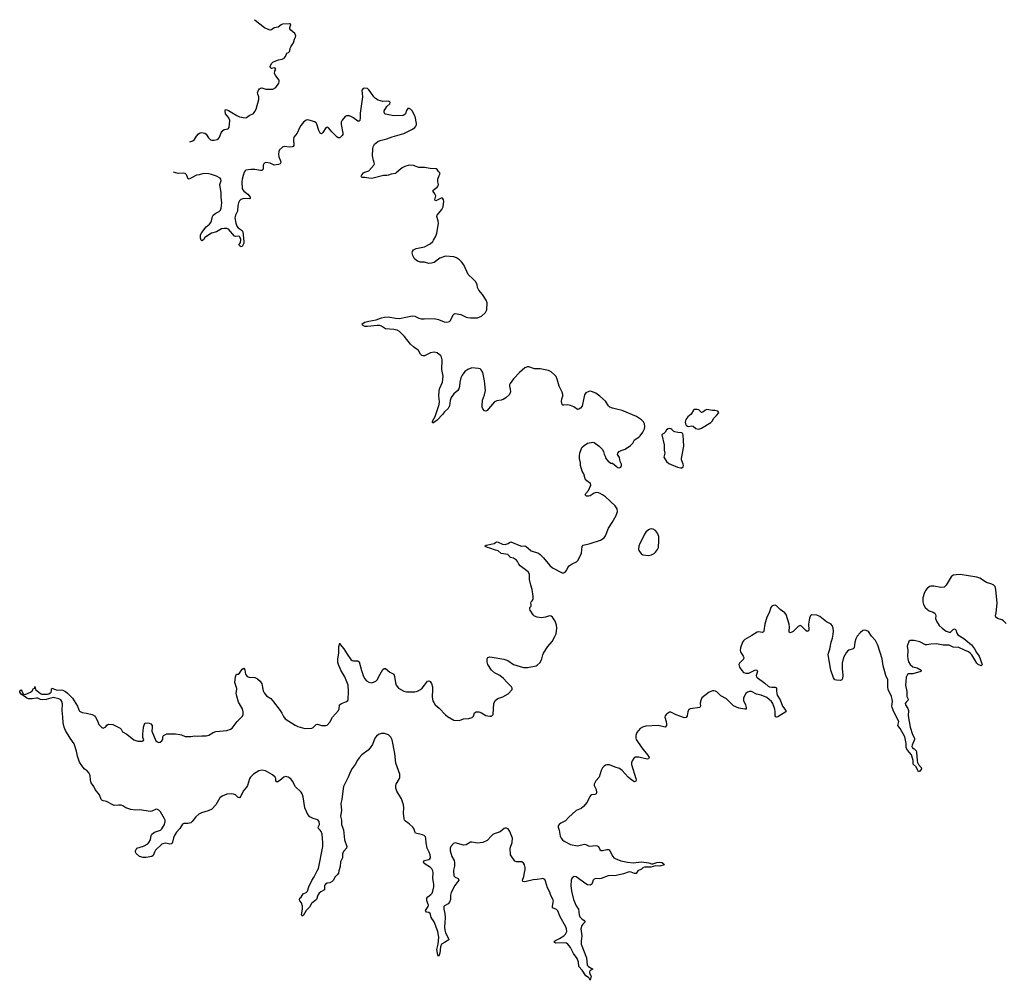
# Model space of a CAD drawing. Header units: inches. Extents: x 2221556 to 2384305, y 723442 to 892241.
# Tile 42 of 53: x 2288770 to 2302924, y 878428 to 892241. Entities that reach past the tile are written whole.
import ezdxf

# ---------------------------------------------------------------- set-up
doc = ezdxf.new("R2010")
doc.units = ezdxf.units.IN
doc.header["$MEASUREMENT"] = 0
for name, color, linetype in [('C2888', 7, 'Continuous'), ('C2897', 7, 'Continuous'), ('C2898', 7, 'Continuous'), ('C2899', 7, 'Continuous'), ('C3808', 7, 'Continuous')]:
    doc.layers.add(name, color=color, linetype=linetype)

msp = doc.modelspace()

# ---------------------------------------------------------------- linework, layer by layer
at = {"layer": 'C2888', "color": 6, "elevation": 200}
msp.add_lwpolyline([(2290000, 881002), (2289969, 881009), (2289950, 881017), (2289939, 881030), (2289915, 881095), (2289854, 881170), (2289834, 881214), (2289797, 881270), (2289786, 881310), (2289781, 881370), (2289767, 881407), (2289739, 881439), (2289697, 881470), (2289630, 881566), (2289599, 881650), (2289585, 881725), (2289553, 881830), (2289495, 881910), (2289430, 882018), (2289410, 882070), (2289394, 882130), (2289392, 882212), (2289381, 882310), (2289385, 882405), (2289377, 882437), (2289360, 882460), (2289335, 882475), (2289250, 882493), (2289150, 882468), (2289098, 882462), (2289070, 882464), (2289030, 882485), (2289010, 882487), (2288950, 882476), (2288897, 882477), (2288866, 882490), (2288790, 882545), (2288774, 882570), (2288770, 882592), (2288790, 882605), (2288801, 882590), (2288822, 882542), (2288850, 882536), (2288925, 882570), (2288949, 882590), (2288970, 882622), (2288986, 882630), (2288986, 882650), (2288990, 882652), (2288998, 882610), (2289070, 882552), (2289090, 882542), (2289170, 882544), (2289191, 882549), (2289210, 882561), (2289221, 882570), (2289229, 882590), (2289225, 882615), (2289230, 882631), (2289310, 882601), (2289370, 882604), (2289390, 882599), (2289430, 882582), (2289459, 882559), (2289530, 882487), (2289600, 882370), (2289618, 882318), (2289630, 882299), (2289670, 882279), (2289730, 882271), (2289810, 882248), (2289843, 882230), (2289860, 882210), (2289884, 882170), (2289910, 882105), (2289950, 882062), (2289970, 882052), (2290000, 882067)], dxfattribs=at)
at = {"layer": 'C2897', "color": 6, "elevation": 200}
for points in [[(2293360, 880000), (2293353, 879970), (2293336, 879944), (2293300, 879910), (2293280, 879870), (2293263, 879850), (2293230, 879832), (2293190, 879823), (2293167, 879810), (2293153, 879790), (2293150, 879730), (2293099, 879701), (2293077, 879683), (2293056, 879650), (2293035, 879590), (2292966, 879534), (2292938, 879482), (2292888, 879432), (2292850, 879364), (2292830, 879350), (2292819, 879370), (2292833, 879450), (2292833, 879493), (2292821, 879541), (2292798, 879570), (2292790, 879590), (2292797, 879610), (2292814, 879626), (2292843, 879670), (2292890, 879690), (2292908, 879710), (2292927, 879770), (2292970, 879864), (2293004, 879916), (2293047, 880000)], [(2295007, 880000), (2295012, 879932), (2295030, 879910), (2295072, 879890), (2295084, 879870), (2295024, 879790), (2294971, 879690), (2294963, 879650), (2294962, 879590), (2294948, 879552), (2294929, 879530), (2294879, 879501), (2294869, 879490), (2294869, 879451), (2294883, 879390), (2294887, 879327), (2294878, 879190), (2294880, 879150), (2294891, 879110), (2294935, 879030), (2294937, 879010), (2294879, 878970), (2294834, 878946), (2294819, 878910), (2294810, 878819), (2294790, 878769), (2294780, 878790), (2294768, 878870), (2294786, 878950), (2294793, 879047), (2294782, 879130), (2294729, 879270), (2294685, 879330), (2294676, 879376), (2294670, 879388), (2294650, 879402), (2294619, 879410), (2294603, 879430), (2294644, 879490), (2294645, 879510), (2294623, 879570), (2294625, 879610), (2294638, 879630), (2294680, 879660), (2294699, 879681), (2294711, 879710), (2294724, 879770), (2294724, 879810), (2294711, 879890), (2294713, 879973), (2294708, 880000)], [(2297655, 880000), (2297630, 879965), (2297610, 879964), (2297562, 879982), (2297530, 879986), (2297450, 879958), (2297343, 879937), (2297230, 879931), (2297130, 879891), (2297107, 879887), (2297050, 879890), (2297030, 879884), (2297015, 879870), (2296996, 879810), (2296970, 879796), (2296930, 879803), (2296910, 879813), (2296770, 879916), (2296741, 879919), (2296710, 879903), (2296696, 879870), (2296692, 879790), (2296701, 879710), (2296729, 879590), (2296770, 879501), (2296801, 879450), (2296810, 879411), (2296812, 879370), (2296821, 879341), (2296850, 879310), (2296886, 879290), (2296898, 879270), (2296864, 879236), (2296850, 879214), (2296838, 879170), (2296853, 879070), (2296839, 878990), (2296839, 878950), (2296918, 878750), (2296926, 878646), (2296947, 878627), (2297010, 878590), (2296972, 878568), (2296962, 878550), (2296962, 878530), (2296987, 878490), (2296970, 878428), (2296957, 878457), (2296946, 878470), (2296910, 878493), (2296855, 878575), (2296810, 878629), (2296801, 878690), (2296782, 878742), (2296730, 878814), (2296690, 878899), (2296650, 878949), (2296630, 878963), (2296610, 878967), (2296470, 878960), (2296459, 878970), (2296460, 878990), (2296470, 879002), (2296532, 879028), (2296590, 879068), (2296614, 879090), (2296633, 879130), (2296630, 879169), (2296619, 879199), (2296541, 879341), (2296505, 879425), (2296486, 879446), (2296428, 879468), (2296427, 879490), (2296441, 879550), (2296442, 879570), (2296436, 879590), (2296401, 879661), (2296390, 879697), (2296359, 879759), (2296330, 879855), (2296317, 879877), (2296310, 879884), (2296290, 879890), (2296270, 879888), (2296210, 879878), (2296150, 879874), (2296050, 879847), (2296025, 879845), (2296002, 879850), (2295996, 879870), (2296017, 879923), (2296033, 880000)]]:
    msp.add_lwpolyline(points, dxfattribs=at)
at = {"layer": 'C2898', "color": 6, "elevation": 200}
for points in [[(2290000, 882067), (2290008, 882072), (2290023, 882097), (2290049, 882111), (2290110, 882107), (2290215, 882055), (2290230, 882038), (2290250, 882001), (2290310, 881967), (2290410, 881886), (2290470, 881866), (2290530, 881865), (2290546, 881870), (2290553, 881887), (2290541, 881921), (2290538, 881970), (2290547, 882010), (2290550, 882070), (2290564, 882110), (2290576, 882124), (2290610, 882131), (2290630, 882127), (2290656, 882116), (2290673, 882090), (2290676, 882064), (2290668, 882010), (2290728, 881870), (2290750, 881855), (2290772, 881848), (2290790, 881851), (2290815, 881870), (2290828, 881890), (2290828, 881930), (2290838, 881950), (2290886, 881974), (2291010, 881970), (2291070, 881962), (2291096, 881956), (2291150, 881933), (2291230, 881933), (2291290, 881943), (2291330, 881938), (2291390, 881945), (2291450, 881943), (2291490, 881953), (2291549, 881990), (2291590, 882007), (2291750, 882018), (2291802, 882038), (2291826, 882054), (2291896, 882150), (2291973, 882227), (2291981, 882250), (2291982, 882290), (2291973, 882330), (2291915, 882430), (2291890, 882514), (2291882, 882558), (2291892, 882610), (2291890, 882626), (2291862, 882710), (2291870, 882790), (2291881, 882819), (2291889, 882831), (2291910, 882831), (2291930, 882844), (2291970, 882901), (2291990, 882916), (2292003, 882903), (2292008, 882890), (2292018, 882830), (2292029, 882809), (2292039, 882799), (2292068, 882788), (2292150, 882782), (2292190, 882764), (2292227, 882730), (2292250, 882690), (2292270, 882590), (2292282, 882562), (2292319, 882519), (2292379, 882479), (2292406, 882450), (2292515, 882310), (2292540, 882270), (2292561, 882221), (2292587, 882187), (2292730, 882095), (2292770, 882076), (2292870, 882051), (2292970, 882053), (2292990, 882064), (2293030, 882105), (2293050, 882112), (2293110, 882092), (2293170, 882093), (2293190, 882099), (2293230, 882142), (2293268, 882210), (2293353, 882310), (2293361, 882330), (2293369, 882391), (2293397, 882410), (2293470, 882437), (2293487, 882450), (2293494, 882466), (2293498, 882582), (2293492, 882670), (2293442, 882790), (2293386, 882890), (2293353, 882970), (2293345, 883005), (2293343, 883050), (2293359, 883130), (2293357, 883230), (2293370, 883274), (2293377, 883257), (2293430, 883196), (2293476, 883116), (2293530, 883043), (2293550, 883026), (2293570, 883022), (2293630, 883022), (2293650, 883010), (2293684, 882883), (2293708, 882810), (2293727, 882767), (2293755, 882735), (2293790, 882713), (2293830, 882708), (2293890, 882730), (2293910, 882751), (2293950, 882831), (2293990, 882896), (2294010, 882911), (2294030, 882911), (2294090, 882858), (2294130, 882842), (2294148, 882828), (2294157, 882797), (2294170, 882705), (2294182, 882670), (2294213, 882630), (2294290, 882584), (2294330, 882578), (2294450, 882578), (2294490, 882586), (2294530, 882609), (2294555, 882630), (2294590, 882670), (2294630, 882728), (2294650, 882733), (2294670, 882724), (2294690, 882697), (2294703, 882650), (2294705, 882610), (2294699, 882499), (2294708, 882448), (2294721, 882421), (2294744, 882390), (2294800, 882340), (2294890, 882246), (2294922, 882222), (2295010, 882171), (2295090, 882166), (2295150, 882186), (2295226, 882194), (2295274, 882206), (2295295, 882225), (2295310, 882272), (2295330, 882291), (2295370, 882287), (2295410, 882273), (2295470, 882236), (2295530, 882224), (2295550, 882227), (2295577, 882250), (2295588, 882410), (2295607, 882450), (2295641, 882479), (2295715, 882505), (2295790, 882547), (2295849, 882610), (2295849, 882630), (2295839, 882650), (2295774, 882714), (2295726, 882770), (2295670, 882813), (2295595, 882850), (2295554, 882890), (2295501, 882970), (2295494, 882990), (2295489, 883010), (2295489, 883049), (2295501, 883070), (2295530, 883078), (2295564, 883076), (2295730, 883045), (2295785, 883025), (2295870, 882968), (2296010, 882924), (2296070, 882925), (2296192, 882948), (2296210, 882959), (2296250, 882998), (2296275, 883050), (2296292, 883110), (2296302, 883130), (2296361, 883230), (2296422, 883298), (2296465, 883370), (2296480, 883410), (2296491, 883490), (2296486, 883534), (2296467, 883590), (2296430, 883648), (2296410, 883663), (2296390, 883668), (2296370, 883666), (2296328, 883652), (2296270, 883641), (2296210, 883648), (2296170, 883665), (2296150, 883683), (2296106, 883750), (2296102, 883770), (2296104, 883790), (2296121, 883810), (2296124, 883830), (2296120, 883850), (2296124, 883870), (2296137, 883883), (2296150, 883910), (2296152, 883950), (2296139, 884050), (2296116, 884110), (2296097, 884190), (2296097, 884270), (2296080, 884300), (2295962, 884390), (2295946, 884410), (2295928, 884450), (2295910, 884468), (2295870, 884497), (2295827, 884507), (2295789, 884549), (2295690, 884567), (2295650, 884602), (2295610, 884612), (2295530, 884642), (2295493, 884650), (2295456, 884670), (2295474, 884686), (2295590, 884708), (2295610, 884724), (2295629, 884731), (2295650, 884728), (2295710, 884700), (2295750, 884695), (2295790, 884709), (2295810, 884725), (2295830, 884734), (2295970, 884675), (2295990, 884670), (2296030, 884674), (2296050, 884668), (2296124, 884604), (2296230, 884569), (2296253, 884553), (2296302, 884502), (2296390, 884394), (2296430, 884360), (2296570, 884289), (2296591, 884289), (2296610, 884299), (2296630, 884323), (2296650, 884364), (2296670, 884390), (2296710, 884419), (2296774, 884447), (2296798, 884470), (2296844, 884570), (2296854, 884666), (2296870, 884687), (2296970, 884710), (2297121, 884759), (2297170, 884791), (2297190, 884821), (2297235, 884930), (2297289, 885010), (2297345, 885110), (2297364, 885170), (2297357, 885210), (2297330, 885251), (2297190, 885382), (2297150, 885411), (2297115, 885430), (2297090, 885440), (2297057, 885443), (2297027, 885433), (2296970, 885397), (2296950, 885390), (2296918, 885390), (2296903, 885403), (2296901, 885410), (2296907, 885430), (2296947, 885470), (2296979, 885550), (2296974, 885574), (2296922, 885610), (2296898, 885638), (2296880, 885710), (2296858, 885750), (2296833, 885830), (2296833, 885870), (2296817, 885930), (2296817, 885970), (2296824, 886010), (2296853, 886090), (2296882, 886118), (2296930, 886150), (2297010, 886166), (2297030, 886160), (2297099, 886110), (2297144, 886064), (2297161, 886030), (2297170, 885992), (2297186, 885966), (2297196, 885930), (2297230, 885891), (2297270, 885866), (2297290, 885862), (2297343, 885823), (2297352, 885810), (2297370, 885801), (2297390, 885798), (2297410, 885805), (2297422, 885830), (2297422, 885850), (2297402, 885890), (2297390, 885946), (2297362, 885990), (2297369, 886010), (2297389, 886030), (2297415, 886045), (2297473, 886067), (2297550, 886117), (2297583, 886150), (2297610, 886199), (2297670, 886238), (2297690, 886258), (2297729, 886310), (2297750, 886359), (2297756, 886390), (2297752, 886432), (2297738, 886458), (2297710, 886487), (2297637, 886537), (2297430, 886620), (2297350, 886643), (2297290, 886655), (2297255, 886670), (2297235, 886690), (2297190, 886757), (2297110, 886829), (2297050, 886873), (2296990, 886896), (2296970, 886900), (2296950, 886895), (2296910, 886876), (2296897, 886863), (2296890, 886848), (2296867, 886730), (2296854, 886686), (2296830, 886653), (2296810, 886639), (2296790, 886636), (2296735, 886675), (2296690, 886694), (2296650, 886702), (2296590, 886696), (2296579, 886699), (2296567, 886710), (2296560, 886750), (2296565, 886790), (2296580, 886830), (2296580, 886850), (2296567, 886887), (2296523, 886970), (2296498, 887070), (2296480, 887110), (2296464, 887130), (2296410, 887176), (2296370, 887198), (2296250, 887220), (2296170, 887222), (2296090, 887250), (2296070, 887252), (2296030, 887236), (2295954, 887170), (2295870, 887076), (2295822, 887010), (2295813, 886990), (2295812, 886970), (2295823, 886930), (2295825, 886890), (2295810, 886850), (2295757, 886803), (2295718, 886782), (2295689, 886771), (2295630, 886762), (2295595, 886745), (2295510, 886644), (2295490, 886622), (2295470, 886610), (2295450, 886617), (2295430, 886644), (2295418, 886670), (2295416, 886690), (2295425, 886770), (2295453, 886847), (2295464, 886910), (2295451, 887049), (2295427, 887170), (2295406, 887206), (2295390, 887221), (2295367, 887227), (2295270, 887233), (2295210, 887213), (2295170, 887184), (2295129, 887130), (2295113, 887090), (2295097, 887030), (2295093, 886967), (2295085, 886935), (2295069, 886911), (2295010, 886859), (2294973, 886807), (2294956, 886764), (2294947, 886690), (2294931, 886649), (2294879, 886601), (2294850, 886565), (2294770, 886485), (2294710, 886441), (2294706, 886450), (2294706, 886470), (2294744, 886536), (2294801, 886710), (2294806, 886750), (2294797, 886830), (2294799, 886901), (2294807, 886933), (2294847, 887030), (2294855, 887070), (2294856, 887116), (2294836, 887210), (2294843, 887350), (2294835, 887390), (2294826, 887406), (2294770, 887453), (2294730, 887462), (2294673, 887450), (2294590, 887409), (2294570, 887407), (2294550, 887413), (2294533, 887430), (2294503, 887483), (2294430, 887538), (2294390, 887575), (2294304, 887684), (2294256, 887736), (2294230, 887759), (2294196, 887776), (2294150, 887788), (2294030, 887796), (2293973, 887833), (2293942, 887842), (2293910, 887842), (2293769, 887829), (2293730, 887830), (2293697, 887850), (2293694, 887870), (2293733, 887890), (2293790, 887905), (2293896, 887924), (2293970, 887955), (2294016, 887964), (2294071, 887969), (2294170, 887950), (2294230, 887945), (2294410, 887983), (2294450, 887979), (2294510, 887950), (2294541, 887941), (2294582, 887938), (2294730, 887943), (2294789, 887929), (2294870, 887899), (2294910, 887893), (2294950, 887903), (2294965, 887915), (2295003, 887997), (2295010, 888006), (2295030, 888015), (2295110, 888000), (2295190, 887962), (2295210, 887957), (2295252, 887952), (2295350, 887954), (2295410, 887978), (2295464, 888030), (2295486, 888070), (2295490, 888170), (2295475, 888210), (2295425, 888290), (2295368, 888350), (2295350, 888390), (2295345, 888430), (2295325, 888470), (2295290, 888508), (2295215, 888575), (2295155, 888715), (2295121, 888761), (2295090, 888790), (2295050, 888815), (2295010, 888830), (2294890, 888840), (2294810, 888810), (2294728, 888752), (2294690, 888738), (2294650, 888735), (2294590, 888755), (2294530, 888757), (2294490, 888770), (2294444, 888804), (2294420, 888850), (2294413, 888890), (2294419, 888910), (2294433, 888930), (2294470, 888951), (2294590, 888977), (2294670, 889020), (2294707, 889050), (2294720, 889070), (2294751, 889130), (2294765, 889170), (2294789, 889311), (2294785, 889350), (2294765, 889410), (2294769, 889430), (2294839, 889510), (2294856, 889550), (2294865, 889630), (2294864, 889650), (2294850, 889673), (2294830, 889674), (2294750, 889636), (2294741, 889641), (2294738, 889650), (2294749, 889690), (2294750, 889710), (2294738, 889738), (2294713, 889770), (2294716, 889790), (2294770, 889831), (2294785, 889850), (2294790, 889870), (2294781, 889910), (2294782, 889950), (2294800, 890000)], [(2291300, 890000), (2291206, 889946), (2291190, 889952), (2291173, 890000)], [(2291984, 890000), (2291969, 889950), (2291961, 889910), (2291967, 889810), (2291990, 889778), (2292050, 889731), (2292070, 889710), (2292084, 889690), (2292084, 889676), (2292083, 889670), (2292070, 889665), (2291990, 889670), (2291950, 889655), (2291930, 889637), (2291914, 889606), (2291905, 889570), (2291902, 889490), (2291872, 889430), (2291863, 889390), (2291875, 889315), (2291890, 889272), (2291910, 889250), (2291970, 889210), (2291979, 889190), (2291994, 889050), (2291990, 889027), (2291970, 888982), (2291950, 888973), (2291943, 888983), (2291930, 888990), (2291925, 889010), (2291943, 889037), (2291951, 889069), (2291948, 889090), (2291936, 889116), (2291930, 889122), (2291910, 889129), (2291870, 889123), (2291859, 889130), (2291770, 889229), (2291750, 889240), (2291710, 889240), (2291670, 889233), (2291601, 889190), (2291527, 889173), (2291433, 889107), (2291410, 889077), (2291390, 889063), (2291381, 889070), (2291370, 889098), (2291371, 889150), (2291390, 889183), (2291450, 889265), (2291497, 889303), (2291516, 889324), (2291527, 889350), (2291541, 889410), (2291552, 889430), (2291590, 889461), (2291639, 889481), (2291657, 889503), (2291668, 889530), (2291676, 889610), (2291664, 889690), (2291668, 889750), (2291646, 889870), (2291667, 889930), (2291662, 889950), (2291650, 889962), (2291599, 889990), (2291569, 890000)], [(2293998, 890000), (2293830, 889959), (2293790, 889961), (2293730, 889974), (2293692, 889972), (2293682, 889982), (2293680, 889990), (2293685, 890000)], [(2300000, 883526), (2299990, 883531), (2299963, 883517), (2299890, 883445), (2299870, 883432), (2299845, 883425), (2299833, 883433), (2299830, 883449), (2299838, 883510), (2299833, 883550), (2299787, 883690), (2299770, 883710), (2299701, 883761), (2299650, 883815), (2299630, 883823), (2299601, 883819), (2299584, 883810), (2299570, 883790), (2299544, 883710), (2299510, 883650), (2299483, 883550), (2299469, 883451), (2299462, 883438), (2299450, 883428), (2299390, 883440), (2299370, 883436), (2299295, 883385), (2299196, 883330), (2299175, 883310), (2299162, 883290), (2299131, 883210), (2299126, 883170), (2299130, 883150), (2299172, 883090), (2299180, 883070), (2299173, 883047), (2299115, 882990), (2299110, 882970), (2299112, 882950), (2299119, 882930), (2299150, 882881), (2299176, 882856), (2299210, 882843), (2299250, 882844), (2299338, 882890), (2299350, 882893), (2299368, 882888), (2299376, 882870), (2299357, 882810), (2299363, 882790), (2299370, 882782), (2299481, 882701), (2299530, 882658), (2299550, 882647), (2299581, 882641), (2299630, 882644), (2299650, 882632), (2299648, 882590), (2299653, 882550), (2299661, 882530), (2299703, 882463), (2299736, 882370), (2299781, 882310), (2299781, 882290), (2299670, 882219), (2299650, 882212), (2299638, 882218), (2299629, 882230), (2299630, 882290), (2299626, 882326), (2299597, 882410), (2299579, 882439), (2299510, 882496), (2299430, 882529), (2299362, 882542), (2299290, 882580), (2299259, 882581), (2299230, 882570), (2299210, 882550), (2299176, 882490), (2299173, 882470), (2299177, 882450), (2299205, 882390), (2299215, 882350), (2299211, 882329), (2299193, 882327), (2299110, 882343), (2299030, 882375), (2298930, 882475), (2298850, 882517), (2298790, 882575), (2298770, 882588), (2298750, 882591), (2298730, 882591), (2298682, 882570), (2298576, 882490), (2298558, 882442), (2298554, 882410), (2298559, 882370), (2298548, 882352), (2298410, 882333), (2298390, 882320), (2298373, 882290), (2298363, 882230), (2298350, 882205), (2298330, 882201), (2298310, 882206), (2298206, 882246), (2298130, 882285), (2298110, 882286), (2298070, 882257), (2298047, 882230), (2298042, 882210), (2298061, 882150), (2298067, 882110), (2298066, 882090), (2298051, 882070), (2297950, 882093), (2297770, 882083), (2297722, 882070), (2297690, 882050), (2297641, 881990), (2297629, 881949), (2297628, 881910), (2297634, 881890), (2297714, 881770), (2297797, 881670), (2297819, 881630), (2297809, 881611), (2297790, 881608), (2297670, 881635), (2297624, 881636), (2297600, 881620), (2297574, 881586), (2297565, 881555), (2297567, 881533), (2297629, 881330), (2297631, 881309), (2297625, 881290), (2297610, 881280), (2297570, 881304), (2297518, 881350), (2297430, 881444), (2297390, 881476), (2297330, 881494), (2297250, 881525), (2297210, 881527), (2297190, 881521), (2297170, 881507), (2297150, 881484), (2297130, 881447), (2297101, 881350), (2297050, 881296), (2297026, 881250), (2297027, 881230), (2297058, 881170), (2297062, 881130), (2297057, 881110), (2297039, 881101), (2296990, 881097), (2296980, 881090), (2296964, 881070), (2296929, 880990), (2296873, 880927), (2296839, 880901), (2296770, 880869), (2296658, 880770), (2296618, 880722), (2296550, 880690), (2296524, 880670), (2296511, 880650), (2296510, 880630), (2296527, 880587), (2296540, 880500), (2296553, 880470), (2296571, 880450), (2296597, 880430), (2296690, 880383), (2296790, 880364), (2296890, 880386), (2296910, 880383), (2296958, 880358), (2297050, 880365), (2297070, 880362), (2297090, 880350), (2297110, 880310), (2297130, 880296), (2297150, 880294), (2297210, 880308), (2297230, 880308), (2297242, 880302), (2297252, 880292), (2297296, 880210), (2297311, 880191), (2297330, 880178), (2297410, 880148), (2297505, 880125), (2297590, 880117), (2297710, 880133), (2297815, 880115), (2297850, 880102), (2297870, 880101), (2297930, 880122), (2297970, 880127), (2298001, 880121), (2298026, 880110), (2298032, 880090), (2297970, 880069), (2297910, 880072), (2297843, 880057), (2297750, 880053), (2297730, 880044), (2297710, 880028), (2297657, 880003), (2297655, 880000)], [(2294708, 880000), (2294706, 880010), (2294694, 880030), (2294675, 880050), (2294585, 880110), (2294573, 880130), (2294590, 880150), (2294650, 880165), (2294665, 880175), (2294673, 880190), (2294672, 880230), (2294658, 880270), (2294628, 880330), (2294613, 880407), (2294610, 880470), (2294604, 880490), (2294586, 880510), (2294562, 880522), (2294462, 880542), (2294453, 880553), (2294435, 880610), (2294423, 880630), (2294370, 880679), (2294317, 880717), (2294304, 880730), (2294295, 880750), (2294286, 880830), (2294293, 880907), (2294285, 880950), (2294257, 881037), (2294190, 881149), (2294178, 881190), (2294178, 881230), (2294183, 881250), (2294232, 881330), (2294236, 881344), (2294235, 881390), (2294176, 881550), (2294165, 881690), (2294125, 881885), (2294105, 881925), (2294070, 881960), (2294016, 881976), (2293970, 881978), (2293930, 881963), (2293900, 881940), (2293877, 881910), (2293840, 881820), (2293810, 881770), (2293781, 881739), (2293690, 881670), (2293650, 881629), (2293625, 881595), (2293591, 881529), (2293548, 881472), (2293524, 881430), (2293491, 881349), (2293427, 881213), (2293413, 881150), (2293402, 881030), (2293388, 880970), (2293395, 880870), (2293384, 880790), (2293395, 880730), (2293397, 880670), (2293423, 880590), (2293437, 880450), (2293472, 880350), (2293468, 880330), (2293430, 880284), (2293411, 880250), (2293410, 880190), (2293383, 880130), (2293376, 880064), (2293360, 880000)], [(2293047, 880000), (2293065, 880035), (2293126, 880350), (2293129, 880410), (2293125, 880465), (2293116, 880530), (2293106, 880566), (2293090, 880589), (2293065, 880610), (2293062, 880630), (2293078, 880670), (2293075, 880710), (2293054, 880734), (2292990, 880756), (2292939, 880779), (2292910, 880810), (2292868, 880908), (2292846, 881066), (2292832, 881110), (2292814, 881134), (2292735, 881210), (2292693, 881293), (2292666, 881326), (2292630, 881350), (2292590, 881358), (2292569, 881351), (2292510, 881300), (2292470, 881278), (2292452, 881292), (2292451, 881330), (2292441, 881350), (2292404, 881384), (2292302, 881442), (2292250, 881449), (2292210, 881441), (2292130, 881390), (2292089, 881351), (2292075, 881325), (2292043, 881230), (2292030, 881207), (2291982, 881150), (2291950, 881074), (2291930, 881051), (2291910, 881056), (2291870, 881093), (2291844, 881104), (2291810, 881110), (2291750, 881105), (2291682, 881078), (2291648, 881050), (2291590, 880949), (2291530, 880888), (2291477, 880863), (2291382, 880838), (2291343, 880817), (2291300, 880780), (2291250, 880710), (2291230, 880694), (2291190, 880683), (2291130, 880684), (2291110, 880673), (2291070, 880612), (2291022, 880558), (2290998, 880522), (2290982, 880478), (2290967, 880413), (2290956, 880390), (2290930, 880388), (2290870, 880398), (2290844, 880396), (2290815, 880385), (2290721, 880299), (2290706, 880270), (2290690, 880222), (2290671, 880210), (2290590, 880192), (2290545, 880195), (2290490, 880210), (2290446, 880250), (2290434, 880270), (2290435, 880290), (2290454, 880326), (2290550, 880359), (2290610, 880392), (2290628, 880412), (2290650, 880450), (2290658, 880510), (2290670, 880530), (2290710, 880558), (2290795, 880585), (2290815, 880605), (2290851, 880669), (2290862, 880710), (2290860, 880730), (2290853, 880750), (2290792, 880852), (2290770, 880874), (2290750, 880884), (2290730, 880888), (2290670, 880861), (2290650, 880857), (2290490, 880879), (2290430, 880875), (2290370, 880884), (2290295, 880910), (2290255, 880935), (2290230, 880945), (2290190, 880948), (2290130, 880944), (2290110, 880949), (2290018, 880998), (2290000, 881002)], [(2296033, 880000), (2296035, 880010), (2296036, 880050), (2296029, 880090), (2296014, 880114), (2295990, 880131), (2295910, 880133), (2295890, 880143), (2295826, 880230), (2295822, 880330), (2295850, 880412), (2295855, 880470), (2295816, 880570), (2295790, 880604), (2295770, 880616), (2295750, 880616), (2295736, 880610), (2295676, 880564), (2295590, 880535), (2295570, 880523), (2295550, 880507), (2295490, 880440), (2295430, 880408), (2295350, 880400), (2295270, 880416), (2295250, 880415), (2295190, 880378), (2295150, 880373), (2295030, 880407), (2295004, 880396), (2294969, 880350), (2294960, 880330), (2294958, 880290), (2294983, 880210), (2295014, 880150), (2295021, 880121), (2295019, 880070), (2295006, 880010), (2295007, 880000)]]:
    msp.add_lwpolyline(points, dxfattribs=at)
for points in [[(2298510, 886638), (2298470, 886638), (2298454, 886626), (2298422, 886570), (2298375, 886530), (2298346, 886494), (2298335, 886455), (2298339, 886430), (2298350, 886411), (2298370, 886396), (2298390, 886391), (2298430, 886399), (2298450, 886398), (2298490, 886363), (2298530, 886355), (2298570, 886368), (2298705, 886450), (2298724, 886470), (2298749, 886510), (2298789, 886550), (2298818, 886590), (2298808, 886610), (2298764, 886624), (2298730, 886623), (2298650, 886635), (2298618, 886622), (2298590, 886597), (2298570, 886595), (2298534, 886630)], [(2298110, 886361), (2298090, 886357), (2298070, 886344), (2298047, 886310), (2298030, 886293), (2298010, 886281), (2298003, 886270), (2298035, 886130), (2298034, 886050), (2298042, 886010), (2298031, 885950), (2298067, 885887), (2298100, 885860), (2298228, 885808), (2298270, 885796), (2298290, 885798), (2298309, 885811), (2298313, 885830), (2298309, 885850), (2298283, 885910), (2298283, 885930), (2298316, 886110), (2298310, 886190), (2298309, 886269), (2298305, 886285), (2298290, 886299), (2298230, 886304), (2298190, 886313), (2298170, 886323), (2298144, 886350), (2298130, 886358)], [(2297850, 884919), (2297830, 884916), (2297810, 884905), (2297770, 884873), (2297750, 884845), (2297710, 884753), (2297683, 884710), (2297671, 884670), (2297666, 884630), (2297671, 884610), (2297710, 884558), (2297730, 884546), (2297810, 884536), (2297850, 884546), (2297890, 884567), (2297910, 884583), (2297939, 884621), (2297952, 884650), (2297958, 884750), (2297957, 884810), (2297940, 884860), (2297910, 884897), (2297876, 884916)]]:
    msp.add_lwpolyline(points, close=True, dxfattribs=at)
at = {"layer": 'C2899', "color": 6, "elevation": 200}
for points in [[(2291215, 890483), (2291259, 890501), (2291283, 890517), (2291310, 890566), (2291342, 890598), (2291366, 890614), (2291383, 890617), (2291430, 890608), (2291450, 890593), (2291483, 890543), (2291515, 890515), (2291530, 890509), (2291567, 890507), (2291610, 890519), (2291630, 890533), (2291642, 890550), (2291664, 890616), (2291690, 890650), (2291710, 890661), (2291767, 890673), (2291780, 890690), (2291791, 890790), (2291775, 890830), (2291730, 890890), (2291722, 890930), (2291728, 890952), (2291750, 890947), (2291770, 890937), (2291890, 890863), (2291930, 890843), (2292010, 890830), (2292030, 890836), (2292070, 890865), (2292130, 890894), (2292150, 890920), (2292167, 890953), (2292208, 891092), (2292210, 891130), (2292193, 891170), (2292190, 891190), (2292204, 891230), (2292215, 891245), (2292230, 891257), (2292250, 891261), (2292310, 891244), (2292370, 891240), (2292410, 891243), (2292450, 891268), (2292496, 891330), (2292501, 891350), (2292498, 891370), (2292450, 891434), (2292434, 891470), (2292436, 891504), (2292450, 891530), (2292443, 891543), (2292430, 891550), (2292390, 891540), (2292375, 891550), (2292371, 891570), (2292390, 891610), (2292410, 891630), (2292450, 891652), (2292490, 891666), (2292544, 891676), (2292570, 891690), (2292589, 891711), (2292610, 891758), (2292633, 891770), (2292653, 891790), (2292658, 891830), (2292666, 891850), (2292705, 891910), (2292721, 891959), (2292737, 891990), (2292741, 892010), (2292724, 892044), (2292670, 892089), (2292655, 892110), (2292654, 892130), (2292666, 892170), (2292660, 892180), (2292650, 892184), (2292550, 892176), (2292530, 892169), (2292484, 892136), (2292430, 892122), (2292390, 892094), (2292369, 892089), (2292330, 892103), (2292290, 892125), (2292156, 892230), (2292144, 892241)], [(2293685, 890000), (2293689, 890010), (2293710, 890038), (2293730, 890051), (2293787, 890070), (2293863, 890150), (2293869, 890170), (2293866, 890190), (2293855, 890215), (2293844, 890284), (2293845, 890385), (2293850, 890414), (2293870, 890453), (2293918, 890490), (2293950, 890504), (2294050, 890530), (2294122, 890558), (2294290, 890604), (2294415, 890665), (2294448, 890690), (2294464, 890710), (2294475, 890730), (2294475, 890750), (2294453, 890850), (2294411, 890930), (2294390, 890953), (2294370, 890963), (2294350, 890962), (2294330, 890935), (2294314, 890886), (2294292, 890868), (2294276, 890864), (2294150, 890860), (2294030, 890884), (2294019, 890890), (2294007, 890907), (2294010, 890930), (2294046, 890994), (2294090, 891030), (2294095, 891050), (2294090, 891061), (2294070, 891071), (2293990, 891064), (2293925, 891085), (2293887, 891107), (2293860, 891130), (2293810, 891209), (2293790, 891232), (2293769, 891250), (2293730, 891259), (2293707, 891253), (2293688, 891230), (2293696, 891130), (2293662, 890898), (2293665, 890830), (2293658, 890790), (2293650, 890780), (2293630, 890784), (2293557, 890837), (2293510, 890859), (2293470, 890858), (2293450, 890847), (2293405, 890795), (2293392, 890770), (2293392, 890732), (2293416, 890610), (2293413, 890590), (2293404, 890576), (2293370, 890544), (2293350, 890541), (2293330, 890556), (2293255, 890630), (2293210, 890684), (2293190, 890694), (2293170, 890685), (2293130, 890619), (2293115, 890605), (2293110, 890601), (2293090, 890611), (2293068, 890650), (2293041, 890741), (2293030, 890758), (2293010, 890773), (2292930, 890798), (2292910, 890800), (2292890, 890796), (2292850, 890770), (2292810, 890722), (2292790, 890684), (2292761, 890610), (2292712, 890550), (2292705, 890515), (2292709, 890431), (2292701, 890419), (2292689, 890411), (2292651, 890409), (2292570, 890416), (2292550, 890410), (2292505, 890370), (2292495, 890345), (2292491, 890309), (2292496, 890270), (2292521, 890210), (2292523, 890190), (2292516, 890170), (2292490, 890159), (2292430, 890151), (2292370, 890178), (2292310, 890186), (2292290, 890180), (2292281, 890170), (2292272, 890150), (2292269, 890091), (2292250, 890074), (2292230, 890073), (2292150, 890089), (2292091, 890089), (2292023, 890077), (2292010, 890069), (2291999, 890050), (2291984, 890000)], [(2294800, 890000), (2294812, 890032), (2294806, 890046), (2294785, 890065), (2294770, 890089), (2294757, 890097), (2294670, 890101), (2294590, 890115), (2294510, 890115), (2294430, 890145), (2294370, 890149), (2294308, 890130), (2294270, 890112), (2294183, 890037), (2294170, 890031), (2294110, 890022), (2294070, 890005), (2294050, 890001), (2294010, 890003), (2293998, 890000)], [(2291173, 890000), (2291169, 890009), (2291151, 890031), (2291130, 890035), (2291049, 890031), (2290983, 890047)], [(2291569, 890000), (2291526, 890014), (2291490, 890023), (2291412, 890028), (2291350, 890011), (2291310, 890006), (2291300, 890000)]]:
    msp.add_lwpolyline(points, dxfattribs=at)
at = {"layer": 'C3808', "color": 6, "elevation": 200}
msp.add_lwpolyline([(2302950, 883559), (2302910, 883596), (2302886, 883610), (2302826, 883630), (2302803, 883650), (2302799, 883670), (2302807, 883713), (2302819, 883850), (2302804, 884050), (2302791, 884090), (2302775, 884110), (2302746, 884126), (2302670, 884149), (2302570, 884210), (2302530, 884224), (2302290, 884262), (2302230, 884261), (2302190, 884253), (2302161, 884230), (2302089, 884111), (2302057, 884083), (2302010, 884076), (2301910, 884096), (2301870, 884098), (2301850, 884090), (2301810, 884057), (2301790, 884031), (2301770, 883991), (2301751, 883930), (2301752, 883872), (2301763, 883830), (2301788, 883788), (2301818, 883758), (2301843, 883743), (2301902, 883722), (2301926, 883706), (2301937, 883690), (2301941, 883670), (2301937, 883630), (2301947, 883590), (2301989, 883530), (2302030, 883490), (2302089, 883450), (2302130, 883432), (2302150, 883435), (2302190, 883472), (2302210, 883480), (2302217, 883477), (2302228, 883468), (2302242, 883422), (2302258, 883398), (2302343, 883343), (2302454, 883254), (2302496, 883196), (2302522, 883142), (2302561, 883090), (2302607, 882970), (2302601, 882959), (2302590, 882952), (2302550, 882970), (2302530, 882990), (2302455, 883110), (2302434, 883134), (2302411, 883151), (2302350, 883173), (2302270, 883215), (2302190, 883220), (2302130, 883245), (2302047, 883247), (2301950, 883266), (2301870, 883264), (2301810, 883254), (2301790, 883254), (2301710, 883296), (2301628, 883312), (2301570, 883314), (2301550, 883299), (2301529, 883231), (2301537, 883170), (2301530, 883090), (2301536, 883050), (2301548, 883010), (2301573, 882970), (2301610, 882937), (2301670, 882923), (2301727, 882890), (2301723, 882870), (2301610, 882837), (2301547, 882833), (2301530, 882824), (2301513, 882787), (2301504, 882670), (2301521, 882581), (2301524, 882510), (2301543, 882470), (2301535, 882450), (2301514, 882430), (2301501, 882410), (2301505, 882390), (2301536, 882336), (2301545, 882310), (2301542, 882230), (2301570, 882070), (2301605, 881965), (2301632, 881910), (2301632, 881890), (2301597, 881810), (2301594, 881790), (2301604, 881770), (2301630, 881757), (2301655, 881730), (2301661, 881710), (2301671, 881590), (2301678, 881558), (2301691, 881531), (2301731, 881490), (2301735, 881470), (2301710, 881437), (2301690, 881428), (2301659, 881499), (2301616, 881536), (2301613, 881590), (2301589, 881670), (2301530, 881739), (2301515, 881770), (2301512, 881832), (2301495, 881930), (2301428, 882048), (2301392, 882090), (2301408, 882150), (2301336, 882290), (2301312, 882350), (2301308, 882372), (2301316, 882436), (2301314, 882470), (2301301, 882510), (2301255, 882610), (2301250, 882650), (2301249, 882750), (2301222, 882810), (2301181, 882950), (2301167, 883050), (2301107, 883247), (2301073, 883313), (2301015, 883375), (2300970, 883442), (2300939, 883459), (2300910, 883462), (2300890, 883457), (2300850, 883425), (2300810, 883377), (2300790, 883337), (2300775, 883290), (2300767, 883210), (2300750, 883195), (2300690, 883177), (2300670, 883162), (2300650, 883139), (2300614, 883070), (2300592, 882990), (2300591, 882911), (2300603, 882810), (2300599, 882770), (2300590, 882750), (2300570, 882737), (2300510, 882742), (2300490, 882751), (2300470, 882776), (2300430, 882890), (2300394, 883110), (2300395, 883130), (2300415, 883190), (2300434, 883290), (2300456, 883350), (2300466, 883406), (2300469, 883450), (2300465, 883490), (2300450, 883531), (2300433, 883550), (2300370, 883585), (2300270, 883661), (2300230, 883677), (2300158, 883682), (2300144, 883676), (2300135, 883665), (2300125, 883635), (2300108, 883550), (2300115, 883470), (2300109, 883451), (2300090, 883442), (2300070, 883456), (2300010, 883520), (2300000, 883526)], dxfattribs=at)

doc.saveas('drawing.dxf')
